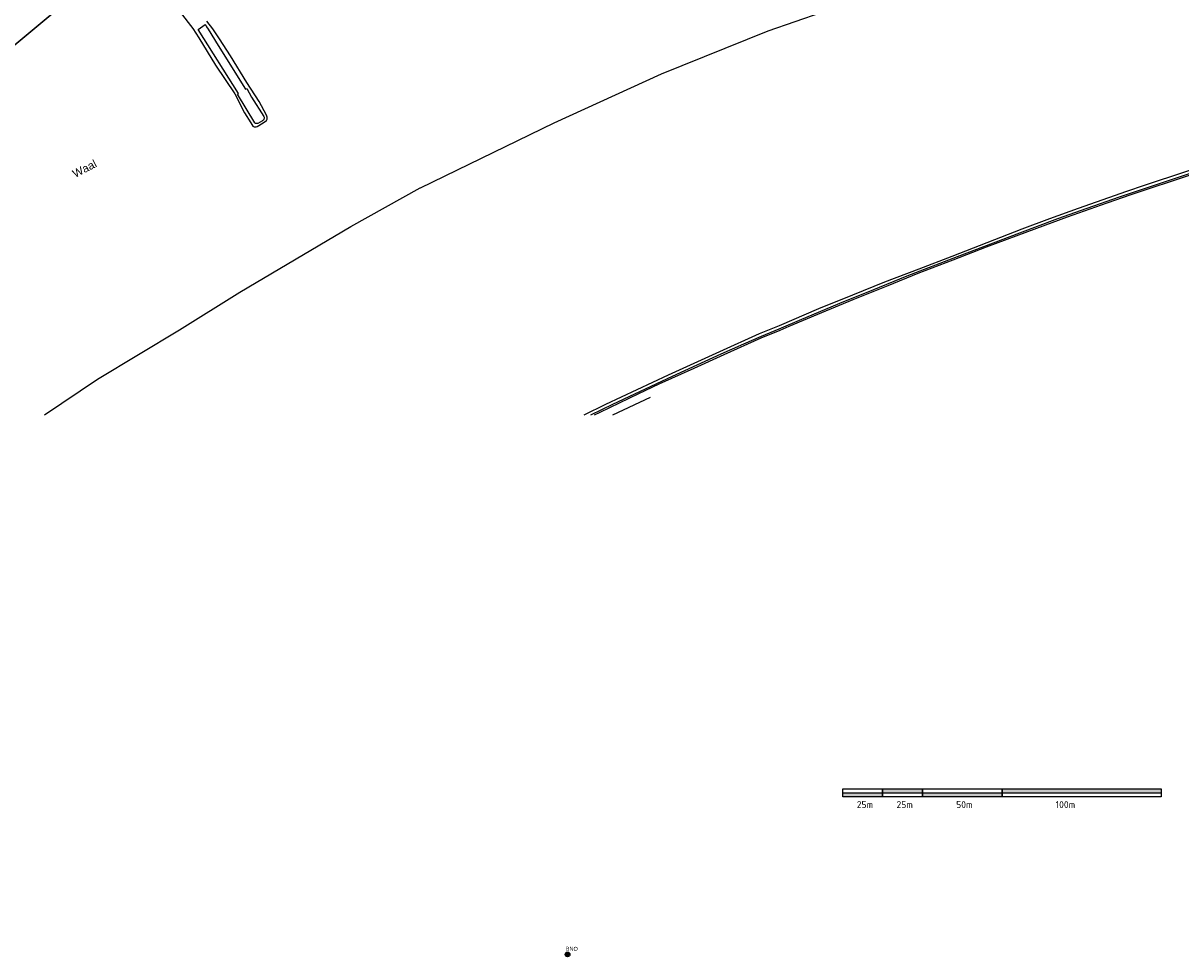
# Model space of a CAD drawing. Extents: x 158343 to 162498, y 431347 to 434500.
# Tile 4 of 220: x 159159 to 159886, y 432659 to 433246. Entities that reach past the tile are written whole.
import ezdxf

# ---------------------------------------------------------------- set-up
doc = ezdxf.new("R2010")
doc.units = 0
doc.header["$LTSCALE"] = 10
doc.header["$MEASUREMENT"] = 0
for name, color, linetype in [('000_maatvoering_1.8', 8, 'CONTINUOUS'), ('33_trappen en balustraden', 252, 'CONTINUOUS'), ('47_binneninrichting', 8, 'CONTINUOUS'), ('G04', 8, 'CONTINUOUS'), ('SONDERING-2', 7, 'CONTINUOUS')]:
    doc.layers.add(name, color=color, linetype=linetype)
doc.layers.add('MEET', color=6, linetype='CONTINUOUS', plot=False)
doc.layers.add('Z07', color=7, linetype='CONTINUOUS', lineweight=5)
doc.styles.add('3.5 s 500', font='isocpeur.ttf', dxfattribs={"height": 1750})
doc.styles.add('Style-STANDARD', font='arial.ttf')
doc.styles.add('TXT_Copier', font='arial.ttf')

msp = doc.modelspace()

# ---------------------------------------------------------------- hatches: boundary and pattern name
at = {"layer": '000_maatvoering_1.8'}
h = msp.add_hatch(color=256, dxfattribs=at)
h.dxf.hatch_style = 1
h.paths.add_polyline_path([(159715.43, 432764.95), (159698.68, 432764.95), (159698.68, 432762.45), (159716.15, 432762.45)])
h.paths.add_polyline_path([(159723.68, 432764.95), (159715.43, 432764.95), (159716.15, 432762.45), (159723.68, 432762.45)])
h = msp.add_hatch(color=256, dxfattribs=at)
h.dxf.hatch_style = 1
h.paths.add_polyline_path([(159853.28, 432764.95), (159773.68, 432764.95), (159773.68, 432762.45), (159854.18, 432762.45)])
h.paths.add_polyline_path([(159873.68, 432764.95), (159853.28, 432764.95), (159854.18, 432762.45), (159873.68, 432762.45)])
h = msp.add_hatch(color=256, dxfattribs=at)
h.dxf.hatch_style = 1
h.paths.add_polyline_path([(159698.68, 432762.45), (159673.68, 432762.45), (159673.68, 432759.95), (159698.68, 432759.95)])
h = msp.add_hatch(color=256, dxfattribs=at)
h.dxf.hatch_style = 1
h.paths.add_polyline_path([(159773.68, 432759.95), (159773.68, 432762.45), (159723.68, 432762.45), (159723.68, 432759.95)])
at = {"layer": 'SONDERING-2', "transparency": 33554687}
h = msp.add_hatch(color=256, dxfattribs=at)
h.dxf.hatch_style = 1
h.paths.add_polyline_path([(159500.67, 432659.29), (159501.95, 432661.56), (159499.37, 432661.55)])

# ---------------------------------------------------------------- linework, layer by layer
at = {"layer": '000_maatvoering_1.8'}
for p, q in [((159673.68, 432762.45), (159698.68, 432762.45)), ((159698.68, 432762.45), (159723.68, 432762.45)), ((159723.68, 432762.45), (159773.68, 432762.45)), ((159773.68, 432762.45), (159873.68, 432762.45))]:
    msp.add_line(p, q, dxfattribs=at)
for points in [[(159698.68, 432759.95), (159673.68, 432759.95), (159673.68, 432764.95), (159698.68, 432764.95)], [(159723.68, 432759.95), (159698.68, 432759.95), (159698.68, 432764.95), (159723.68, 432764.95)], [(159773.68, 432759.95), (159723.68, 432759.95), (159723.68, 432764.95), (159773.68, 432764.95)], [(159873.68, 432759.95), (159773.68, 432759.95), (159773.68, 432764.95), (159873.68, 432764.95)]]:
    msp.add_lwpolyline(points, close=True, dxfattribs=at)
at = {"layer": '33_trappen en balustraden', "flags": 128}
for points in [[(159257.15, 433253.14), (159265.21, 433243.02), (159268.99, 433237.14), (159279.46, 433219.86), (159291.55, 433201.8), (159297.66, 433189.89), (159301.6, 433183.67), (159302.91, 433181.48), (159303.64, 433181.2), (159304.32, 433181.16), (159304.96, 433181.22), (159305.55, 433181.39), (159309.47, 433183.58), (159311.56, 433185.16), (159311.86, 433185.94), (159311.88, 433186.41), (159311.86, 433187.14), (159311.7, 433187.82), (159311.47, 433188.42), (159306.79, 433197.04), (159299.04, 433209.07), (159288.8, 433225.76), (159281.86, 433236.43), (159277.69, 433242.72), (159273.92, 433247.65)], [(159309.96, 433187.21), (159309.95, 433186.84), (159309.93, 433186.41), (159309.91, 433185.87), (159309.77, 433185.67), (159309.55, 433185.25), (159309.02, 433184.91), (159306.09, 433183.27), (159305.66, 433183.19), (159305.14, 433183.16), (159304.67, 433183.22), (159304.18, 433183.54), (159293.24, 433201.6), (159293.8, 433202.01), (159268.51, 433242.22), (159273, 433245.46), (159273.29, 433244.98), (159273.78, 433244.01), (159274.9, 433242.55), (159281.13, 433232.33), (159298.35, 433204.82), (159299.02, 433205.32), (159302.07, 433199.72), (159309.9, 433187.57), (159309.96, 433187.21)], [(159633.64, 433054.15), (159647.86, 433060.21), (159674.29, 433071.25), (159688.51, 433077.04), (159714.17, 433087.36), (159745.61, 433099.57), (159784.98, 433114.47), (159808.78, 433123.41), (159827.28, 433130.03), (159847.61, 433137.18), (159868.25, 433143.96), (159888.98, 433150.89), (159911.34, 433158.33), (159949.75, 433170.46), (159973.16, 433177.6), (159994.57, 433183.95), (160000, 433185.56)], [(159515.25, 433000), (159529.11, 433006.71), (159542.97, 433013.3), (159566.54, 433024.37), (159582.18, 433031.52), (159597.23, 433038.31), (159611.43, 433044.69), (159622.48, 433049.59), (159633.64, 433054.15)], [(159529.18, 433000), (159552.72, 433011.08)]]:
    msp.add_lwpolyline(points, dxfattribs=at)
at = {"layer": '47_binneninrichting', "flags": 128}
for points in [[(159511.06, 433000), (159524.81, 433006.66), (159564.15, 433025.27), (159596.29, 433039.94), (159621.24, 433051.1), (159633.87, 433056.26), (159658.67, 433066.83), (159679.83, 433075.51), (159700.02, 433083.74), (159721.69, 433091.87), (159742.3, 433099.83), (159786.43, 433117.08), (159803.72, 433123.47), (159821.79, 433130.03), (159852.05, 433140.67), (159863.31, 433144.39), (159889.27, 433152.97), (160000, 433188.22)], [(159634.29, 433053.33), (159639.95, 433055.79), (159660.36, 433064.41), (159680.09, 433072.55), (159702.07, 433081.39), (159721.05, 433089.03), (159743.01, 433097.51), (159763.98, 433105.59), (159795.54, 433117.42), (159814.87, 433124.64), (159839.74, 433133.38), (159854.74, 433138.48), (159892.77, 433151.06), (159931.03, 433163.63), (159961.21, 433172.98), (159977.5, 433177.92), (160000, 433184.73)], [(159517.55, 433000), (159521.06, 433001.7), (159545.39, 433013.38), (159558.33, 433019.47), (159580.17, 433029.49), (159599.12, 433038.07), (159622.33, 433048.49), (159634.29, 433053.33)]]:
    msp.add_lwpolyline(points, dxfattribs=at)
at = {"layer": 'G04', "flags": 128}
for points in [[(159408.32, 433142.86), (159492.19, 433183.69), (159559.7, 433214.44), (159626.82, 433241.49), (159694.55, 433265.18), (159772.41, 433289.77), (159814.83, 433301.24), (159862.88, 433313.62)], [(159172.03, 433000), (159205.28, 433022.38), (159256.74, 433053.51), (159294.73, 433077.15), (159364.45, 433118.52), (159408.04, 433142.72), (159408.32, 433142.86)]]:
    msp.add_lwpolyline(points, dxfattribs=at)
at = {"layer": 'MEET', "const_width": 1}
msp.add_lwpolyline([(159217.96, 434088.85), (159435.98, 434020.25), (159504.62, 433836.46), (159784.94, 433953.55), (159866.41, 433734.33), (159822.4, 433519.03), (159655.9, 433512.46), (159222.15, 433324.12), (159221.05, 433289.09), (159066.14, 433159.95), (158988.58, 433123), (158887.87, 433065.24), (158810.46, 433043.05), (158594.73, 433280.89), (158643.69, 433366.24), (158736.01, 433394.89), (158840.95, 433432.1), (158907.6, 433472.41), (158902.41, 433599.51), (159112.89, 433678.64), (159214.78, 433765.28), (159227.57, 433847.1)], close=True, dxfattribs=at)
at = {"layer": 'SONDERING-2'}
msp.add_lwpolyline([(159500.67, 432659.29), (159501.95, 432661.56), (159499.37, 432661.55), (159500.67, 432659.29)], dxfattribs=at)
msp.add_circle((159500.66, 432660.79), 1.5, dxfattribs=at)

# ---------------------------------------------------------------- texts
at = {"layer": '000_maatvoering_1.8', "char_height": 4.375, "attachment_point": 1, "style": '3.5 s 500'}
for s, insert in [('25m', (159682.37, 432757.19)), ('25m', (159707.37, 432757.19)), ('50m', (159744.87, 432757.19)), ('100m', (159807.37, 432757.19))]:
    msp.add_mtext_dynamic_manual_height_columns(s, width=22.4286, gutter_width=5, heights=[0], dxfattribs=dict(at, insert=insert))
at = {"layer": 'SONDERING-2', "style": 'TXT_Copier'}
msp.add_attdef('BNO', (159499.53, 432663.19), '', height=2.5, rotation=359.03579, dxfattribs=at)
at = {"layer": 'Z07', "style": 'Style-STANDARD'}
msp.add_text('Waal', height=5, rotation=27.07775, dxfattribs=at).set_placement((159191.2, 433149))

doc.saveas('drawing.dxf')
